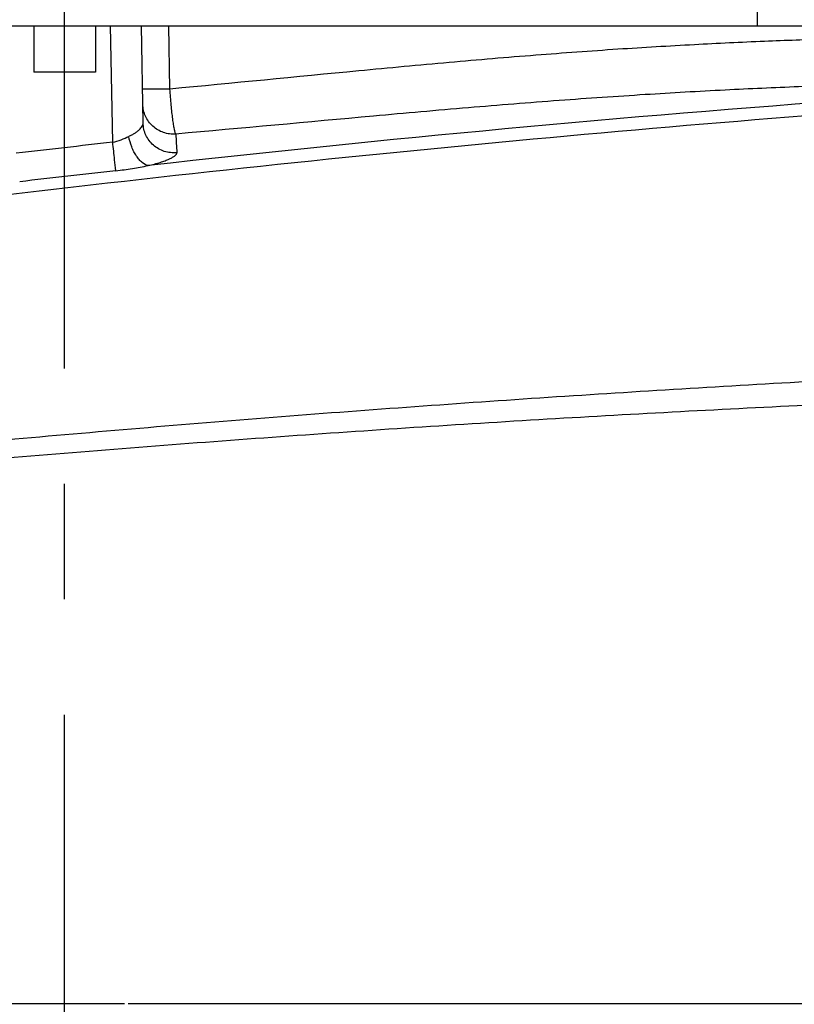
# Model space of a CAD drawing. Header units: millimetres. Extents: x 5828 to 6704, y 123 to 421.
# Tile 42 of 256: x 6409.31 to 6411.82, y 189.28 to 192.48. Entities that reach past the tile are written whole.
import ezdxf

# ---------------------------------------------------------------- set-up
doc = ezdxf.new("R2010")
doc.units = ezdxf.units.MM
doc.linetypes.add('CENTER', pattern=[0.6, 0.375, -0.075, 0.075, -0.075])
for name, color, linetype in [('中心线', 7, 'Continuous'), ('外形图', 7, 'Continuous'), ('尺寸标注', 7, 'Continuous')]:
    doc.layers.add(name, color=color, linetype=linetype)
doc.styles.add('微软雅黑', font='msyh.ttc', dxfattribs={"height": 1.5})
doc.dimstyles.new('尺寸标注_1_20比例', dxfattribs={"dimtxt": 1.5, "dimasz": 1.25, "dimexe": 0.5, "dimexo": 0.4, "dimgap": 0.5, "dimtad": 1, "dimdec": 1, "dimlfac": 20, "dimdsep": 46, "dimtxsty": '微软雅黑', "dimcen": 0.09, "dimadec": 0, "dimazin": 0, "dimtp": 0.01, "dimtm": 0.01, "dimtfac": 1, "dimtdec": 1, "dimtofl": 0, "dimtmove": 0, "dimatfit": 3, "dimfxl": 1, "dimtolj": 1, "dimarcsym": 0})

# ---------------------------------------------------------------- blocks, each defined once
blk = doc.blocks.new('*D1102')
at = {"layer": 'Defpoints', "color": 0}
for p in [(6409.4545, 201.6953), (6409.4545, 196.4975), (6406.5795, 189.9086)]:
    blk.add_point(p, dxfattribs=at)
at = {"layer": '尺寸标注', "color": 0, "lineweight": -2}
for p, q in [((6406.5795, 190.3086), (6406.5795, 202.1953)), ((6409.4545, 196.8975), (6409.4545, 202.1953)), ((6405.3295, 201.6953), (6404.0795, 201.6953)), ((6410.7045, 201.6953), (6417.675, 201.6953))]:
    blk.add_line(p, q, dxfattribs=at)
at = {"layer": '尺寸标注', "color": 0}
for points in [[(6405.3295, 201.487), (6405.3295, 201.9037), (6406.5795, 201.6953)], [(6410.7045, 201.9037), (6410.7045, 201.487), (6409.4545, 201.6953)]]:
    blk.add_solid(points, dxfattribs=at)
at = {"layer": '尺寸标注', "color": 0, "insert": (6415.1519, 202.9561), "char_height": 1.5, "attachment_point": 5, "style": '微软雅黑'}
blk.add_mtext('\\A1;\\A1;{\\fAlibaba PuHuiTi 3.0 55 Regular|b0|i0|c134|p18;57.5}', dxfattribs=at)

msp = doc.modelspace()

# ---------------------------------------------------------------- linework, layer by layer
at = {"layer": '中心线', "linetype": 'CENTER', "ltscale": 5}
for p, q in [((6409.4545, 182.3461), (6409.4545, 196.4975)), ((6373.6606, 189.2836), (6422.2283, 189.2836)), ((6407.7738, 189.2836), (6411.8764, 189.2836))]:
    msp.add_line(p, q, dxfattribs=at)
at = {"layer": '外形图', "linetype": 'ByBlock'}
for p, q in [((6411.7045, 192.4586), (6411.7045, 192.5086)), ((6406.326, 192.4586), (6412.583, 192.4586)), ((6409.3545, 192.4586), (6409.3545, 192.3086)), ((6409.5545, 192.4586), (6409.5545, 192.3086)), ((6409.6107, 192.0806), (6409.6041, 192.4586)), ((6409.7096, 192.1428), (6409.7041, 192.4586)), ((6409.7967, 192.2532), (6409.7932, 192.4586)), ((6409.5545, 192.3086), (6409.3545, 192.3086))]:
    msp.add_line(p, q, dxfattribs=at)
for centre, radius, start, end in [((6416.4268, 132.5029), 59.8779, 94.195973, 96.425134), ((6416.2048, 132.9717), 59.4755, 96.365522, 96.668991), ((6433.9416, 193.3496), 24.1578, 182.94821, 183.09179), ((6416.3393, 131.8865), 60.4759, 96.378099, 96.676075)]:
    msp.add_arc(centre, radius, start, end, dxfattribs=at)
for points, knots in [([(6411.9325, 192.4157), (6411.8642, 192.4134), (6411.72, 192.4081), (6411.493, 192.3974), (6411.2455, 192.3826), (6410.9801, 192.3633), (6410.6996, 192.3396), (6410.3034, 192.3027), (6410.0012, 192.2724), (6409.7967, 192.2532)], [0, 0, 0, 0, 0.095647, 0.202071, 0.31819, 0.442819, 0.574683, 0.712435, 1, 1, 1, 1]), ([(6409.7967, 192.2532), (6409.793, 192.2532), (6409.7856, 192.2531), (6409.7744, 192.2529), (6409.7633, 192.2528), (6409.754, 192.2527), (6409.7466, 192.2527), (6409.741, 192.2526), (6409.7354, 192.2526), (6409.7308, 192.2526), (6409.7271, 192.2526), (6409.7243, 192.2527), (6409.7215, 192.2527), (6409.7187, 192.2527), (6409.7164, 192.2527), (6409.7146, 192.2528), (6409.7132, 192.2528), (6409.7118, 192.2529), (6409.7106, 192.2529), (6409.7097, 192.253), (6409.709, 192.253), (6409.7084, 192.253), (6409.708, 192.2531), (6409.7077, 192.2532), (6409.7076, 192.2532)], [0, 0, 0, 0, 0.125002, 0.250005, 0.375007, 0.50001, 0.562511, 0.625012, 0.687514, 0.750015, 0.781265, 0.812516, 0.843767, 0.875017, 0.906268, 0.921893, 0.937518, 0.953144, 0.968769, 0.976581, 0.984394, 0.992206, 0.996113, 1, 1, 1, 1]), ([(6409.8157, 192.1071), (6409.8153, 192.1078), (6409.8145, 192.1098), (6409.8133, 192.1134), (6409.8122, 192.1181), (6409.8109, 192.1238), (6409.8097, 192.1306), (6409.8079, 192.1415), (6409.8056, 192.1573), (6409.8031, 192.1784), (6409.8007, 192.2019), (6409.7986, 192.2272), (6409.7973, 192.2444), (6409.7967, 192.2532)], [0, 0, 0, 0, 0.017986, 0.043342, 0.076046, 0.115919, 0.162691, 0.216025, 0.340716, 0.486195, 0.647974, 0.821036, 1, 1, 1, 1]), ([(6412.0528, 192.2684), (6411.9814, 192.2661), (6411.8306, 192.2608), (6411.5931, 192.2501), (6411.334, 192.2353), (6411.0558, 192.2161), (6410.7617, 192.1925), (6410.3466, 192.1559), (6410.0299, 192.126), (6409.8157, 192.1071)], [0, 0, 0, 0, 0.095495, 0.201809, 0.31791, 0.442618, 0.574617, 0.712494, 1, 1, 1, 1]), ([(6404.9761, 191.2511), (6405.2675, 191.3061), (6405.8511, 191.412), (6406.7286, 191.5584), (6407.6081, 191.6926), (6408.7831, 191.8553), (6410.2558, 192.0287), (6411.4373, 192.1352), (6412.0286, 192.1803)], [0, 0, 0, 0, 0.125003, 0.250006, 0.375009, 0.500013, 0.750011, 1, 1, 1, 1]), ([(6409.8157, 192.1071), (6409.809, 192.1066), (6409.7954, 192.107), (6409.7755, 192.1116), (6409.757, 192.1201), (6409.7406, 192.1322), (6409.727, 192.1473), (6409.7167, 192.1647), (6409.7102, 192.1839), (6409.7086, 192.1973), (6409.7085, 192.204)], [0, 0, 0, 0, 0.125632, 0.251187, 0.376571, 0.501718, 0.626599, 0.75123, 0.875668, 1, 1, 1, 1]), ([(6409.6629, 192.0997), (6409.6664, 192.1013), (6409.6731, 192.1047), (6409.6823, 192.1101), (6409.6904, 192.1156), (6409.6971, 192.1212), (6409.7025, 192.1267), (6409.7065, 192.1322), (6409.709, 192.1375), (6409.7096, 192.1411), (6409.7096, 192.1428)], [0, 0, 0, 0, 0.175582, 0.337897, 0.485682, 0.618054, 0.73464, 0.835694, 0.923017, 1, 1, 1, 1]), ([(6409.8189, 192.0466), (6409.8121, 192.046), (6409.7983, 192.0461), (6409.7781, 192.0504), (6409.7592, 192.0587), (6409.7424, 192.0707), (6409.7285, 192.0857), (6409.718, 192.1033), (6409.7113, 192.1226), (6409.7097, 192.1361), (6409.7096, 192.1428)], [0, 0, 0, 0, 0.125956, 0.251807, 0.377405, 0.50264, 0.627466, 0.751901, 0.876034, 1, 1, 1, 1]), ([(6409.6107, 192.0806), (6409.6201, 192.0826), (6409.6379, 192.0881), (6409.6548, 192.0959), (6409.6629, 192.0997)], [0, 0, 0, 0, 0.517183, 1, 1, 1, 1]), ([(6409.6211, 191.9881), (6409.6197, 192), (6409.6163, 192.0308), (6409.6128, 192.0616), (6409.6107, 192.0806)], [0, 0, 0, 0, 0.38371, 1, 1, 1, 1]), ([(6409.7262, 192.0047), (6409.7189, 192.0061), (6409.7081, 192.0123), (6409.6962, 192.0242), (6409.6872, 192.036), (6409.6792, 192.05), (6409.6699, 192.071), (6409.6651, 192.088), (6409.6629, 192.0997)], [0, 0, 0, 0, 0.186177, 0.298504, 0.423182, 0.558505, 0.701921, 1, 1, 1, 1]), ([(6409.7262, 192.0047), (6409.7331, 192.0063), (6409.7461, 192.0095), (6409.7645, 192.0149), (6409.7805, 192.0203), (6409.794, 192.0257), (6409.8034, 192.0303), (6409.8094, 192.0341), (6409.8129, 192.0367), (6409.8156, 192.0392), (6409.8176, 192.0417), (6409.8187, 192.0442), (6409.819, 192.0458), (6409.8189, 192.0466)], [0, 0, 0, 0, 0.201664, 0.384771, 0.546667, 0.685285, 0.79913, 0.84658, 0.887746, 0.92288, 0.952535, 0.977691, 1, 1, 1, 1]), ([(6409.6211, 191.9881), (6409.639, 191.9901), (6409.6742, 191.995), (6409.709, 192.0015), (6409.7262, 192.0047)], [0, 0, 0, 0, 0.507496, 1, 1, 1, 1]), ([(6404.977, 190.5995), (6405.1203, 190.6211), (6405.4071, 190.6632), (6405.9811, 190.7438), (6406.6995, 190.8382), (6407.5627, 190.9416), (6408.4271, 191.0351), (6409.2924, 191.1185), (6410.1586, 191.1915), (6411.0254, 191.2541), (6411.6037, 191.2892), (6411.893, 191.3052)], [0, 0, 0, 0, 0.062513, 0.125026, 0.250049, 0.375069, 0.500082, 0.625086, 0.750076, 0.875048, 1, 1, 1, 1]), ([(6404.9776, 190.5735), (6405.1209, 190.5936), (6405.4076, 190.633), (6405.9814, 190.7084), (6406.6994, 190.7969), (6407.5621, 190.894), (6408.4258, 190.9815), (6409.2903, 191.0592), (6410.1557, 191.1266), (6411.0216, 191.1835), (6411.5993, 191.2144), (6411.8881, 191.2282)], [0, 0, 0, 0, 0.062512, 0.125023, 0.250046, 0.375067, 0.500082, 0.625088, 0.750079, 0.875051, 1, 1, 1, 1])]:
    msp.add_open_spline(points, degree=3, knots=knots, dxfattribs=at)

# ---------------------------------------------------------------- dimensions: what is measured, and where the dimension line sits
at = {"layer": '尺寸标注'}
dim = msp.add_linear_dim(base=(6409.4545, 201.6953), p1=(6406.5795, 189.9086), p2=(6409.4545, 196.4975), text='\\A1;{\\fAlibaba PuHuiTi 3.0 55 Regular|b0|i0|c134|p18;<>}', dimstyle='尺寸标注_1_20比例', dxfattribs=at)
dim.commit()
dim.dimension.update_dxf_attribs({"geometry": '*D1102', "text_midpoint": (6415.1519, 201.6953), "dimtype": 160})

doc.saveas('drawing.dxf')
